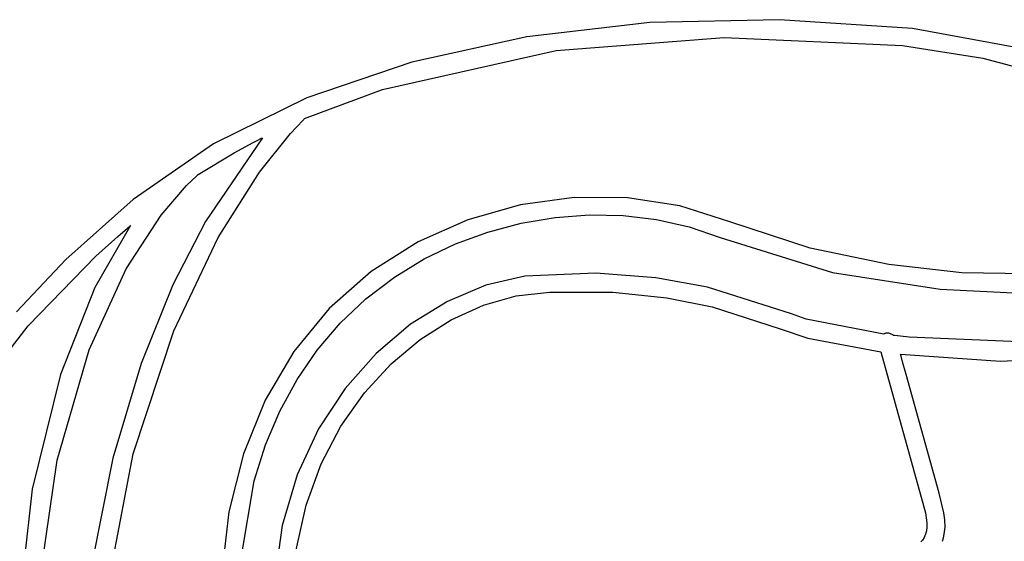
# Model space of a CAD drawing. Extents: x -74.1 to 10.8, y -36.7 to 44.6.
# Tile 129 of 199: x -23.3 to -21.8, y -19.1 to -18.3. Entities that reach past the tile are written whole.
import ezdxf

# ---------------------------------------------------------------- set-up
doc = ezdxf.new("R2010")
doc.units = 0

msp = doc.modelspace()

# ---------------------------------------------------------------- linework, layer by layer
at = {"layer": 'Layer 1', "color": 7, "linetype": 'CONTINUOUS'}
for p, q in [((-22.123572, -18.29623), (-22.322506, -18.300703)), ((-21.919548, -18.309495), (-22.123572, -18.29623)), ((-22.322506, -18.300703), (-22.511453, -18.322547)), ((-21.755067, -18.340014), (-21.919548, -18.309495)), ((-22.511453, -18.322547), (-22.687806, -18.361184)), ((-22.466194, -18.343616), (-22.208271, -18.323714)), ((-22.208271, -18.323714), (-21.934673, -18.335806)), ((-21.934673, -18.335806), (-21.811681, -18.35513)), ((-22.732842, -18.403467), (-22.466194, -18.343616)), ((-21.811681, -18.35513), (-21.700855, -18.384613)), ((-22.687806, -18.361184), (-22.848959, -18.416036)), ((-22.848959, -18.416036), (-22.992305, -18.486523)), ((-22.852462, -18.44761), (-22.732842, -18.403467)), ((-22.874112, -18.470826), (-22.854533, -18.450376)), ((-22.854511, -18.450357), (-22.85413, -18.449977)), ((-22.85413, -18.449977), (-22.85348, -18.449153)), ((-22.85348, -18.449153), (-22.852912, -18.448282)), ((-22.852912, -18.448282), (-22.852633, -18.447843)), ((-22.852633, -18.447843), (-22.85249, -18.447626)), ((-22.916872, -18.477364), (-23.004379, -18.605679)), ((-22.921226, -18.529919), (-22.874112, -18.470826)), ((-22.918363, -18.478109), (-22.91743, -18.477642)), ((-22.91743, -18.477642), (-22.916963, -18.477409)), ((-22.916963, -18.477409), (-22.916905, -18.477379)), ((-22.992305, -18.486523), (-23.115351, -18.572157)), ((-22.960353, -18.500317), (-22.931334, -18.484722)), ((-22.931334, -18.484722), (-22.923942, -18.480928)), ((-22.923942, -18.480928), (-22.920226, -18.479046)), ((-22.920226, -18.479046), (-22.918363, -18.478109)), ((-23.015632, -18.533539), (-22.960353, -18.500317)), ((-23.033345, -18.550349), (-23.017381, -18.535547)), ((-23.017405, -18.535562), (-23.017104, -18.535307)), ((-23.017104, -18.535307), (-23.016583, -18.534739)), ((-23.016583, -18.534739), (-23.016114, -18.534135)), ((-23.016114, -18.534135), (-23.015878, -18.533832)), ((-23.015878, -18.533832), (-23.015757, -18.533682)), ((-23.015757, -18.533682), (-23.015694, -18.533609)), ((-23.015694, -18.533609), (-23.015663, -18.533572)), ((-22.984651, -18.629966), (-22.921226, -18.529919)), ((-23.072299, -18.595727), (-23.033345, -18.550349)), ((-23.115351, -18.572157), (-23.218601, -18.663951)), ((-22.521205, -18.580295), (-22.601627, -18.602916)), ((-22.438883, -18.569061), (-22.521205, -18.580295)), ((-22.356649, -18.56942), (-22.438883, -18.569061)), ((-22.27649, -18.581578), (-22.356649, -18.56942)), ((-22.199894, -18.605942), (-22.27649, -18.581578)), ((-23.125837, -18.678437), (-23.072299, -18.595727)), ((-22.467654, -18.599539), (-22.415333, -18.595664)), ((-22.415333, -18.595664), (-22.363299, -18.596713)), ((-22.363299, -18.596713), (-22.312112, -18.602743)), ((-23.119488, -18.611862), (-23.173898, -18.707072)), ((-23.138845, -18.628501), (-23.120654, -18.612853)), ((-23.120654, -18.612853), (-23.120071, -18.612357)), ((-23.120071, -18.612357), (-23.119779, -18.612109)), ((-23.119779, -18.612109), (-23.119634, -18.611986)), ((-23.119634, -18.611986), (-23.119561, -18.611924)), ((-23.119561, -18.611924), (-23.119524, -18.611893)), ((-23.119524, -18.611893), (-23.119488, -18.611862)), ((-23.004379, -18.605679), (-23.054426, -18.702886)), ((-22.601627, -18.602916), (-22.678164, -18.63672)), ((-22.57092, -18.621829), (-22.519703, -18.60828)), ((-22.519703, -18.60828), (-22.467654, -18.599539)), ((-22.312112, -18.602743), (-22.262331, -18.613815)), ((-22.076607, -18.646781), (-22.199894, -18.605942)), ((-23.172623, -18.65866), (-23.138845, -18.628501)), ((-22.620745, -18.640126), (-22.57092, -18.621829)), ((-22.262331, -18.613815), (-22.214516, -18.629985)), ((-23.053163, -18.773276), (-22.984651, -18.629966)), ((-22.678164, -18.63672), (-22.750075, -18.682381)), ((-22.668618, -18.663114), (-22.620745, -18.640126)), ((-22.214516, -18.629985), (-22.042377, -18.683639)), ((-23.276406, -18.765711), (-23.172623, -18.65866)), ((-21.955794, -18.671794), (-22.076607, -18.646781)), ((-23.218601, -18.663951), (-23.294176, -18.744269)), ((-22.714513, -18.691092), (-22.668618, -18.663114)), ((-21.84396, -18.684519), (-21.955794, -18.671794)), ((-23.182652, -18.802304), (-23.125837, -18.678437)), ((-22.750075, -18.682381), (-22.81442, -18.739079)), ((-22.405315, -18.685155), (-22.514167, -18.689403)), ((-22.31316, -18.691976), (-22.405315, -18.685155)), ((-22.042377, -18.683639), (-21.876981, -18.709534)), ((-21.673247, -18.687261), (-21.84396, -18.684519)), ((-23.054426, -18.702886), (-23.1032, -18.823539)), ((-22.758074, -18.724314), (-22.714513, -18.691092)), ((-22.57404, -18.703544), (-22.633014, -18.728357)), ((-22.514167, -18.689403), (-22.57404, -18.703544)), ((-22.234028, -18.706319), (-22.31316, -18.691976)), ((-23.173898, -18.707072), (-23.227039, -18.84041)), ((-22.527376, -18.719828), (-22.476678, -18.713921)), ((-22.476678, -18.713921), (-22.379428, -18.714005)), ((-22.379428, -18.714005), (-22.296488, -18.722483)), ((-22.105043, -18.747416), (-22.234028, -18.706319)), ((-21.876981, -18.709534), (-21.738413, -18.71627)), ((-22.797529, -18.76166), (-22.758074, -18.724314)), ((-22.633014, -18.728357), (-22.689635, -18.763316)), ((-22.627272, -18.756486), (-22.577771, -18.734107)), ((-22.577771, -18.734107), (-22.527376, -18.719828)), ((-22.296488, -18.722483), (-22.226747, -18.736571)), ((-22.81442, -18.739079), (-22.868814, -18.805003)), ((-22.226747, -18.736571), (-22.122424, -18.770456)), ((-22.082622, -18.755352), (-22.105043, -18.747416)), ((-22.832771, -18.802931), (-22.797529, -18.76166)), ((-22.689635, -18.763316), (-22.742448, -18.807891)), ((-22.674885, -18.7866), (-22.627272, -18.756486)), ((-21.963709, -18.77857), (-22.082622, -18.755352)), ((-23.31209, -18.812281), (-23.276406, -18.765711)), ((-23.115535, -18.962156), (-23.053163, -18.773276)), ((-22.122424, -18.770456), (-22.079909, -18.78467)), ((-21.963553, -18.778508), (-21.963673, -18.778571)), ((-21.963316, -18.778378), (-21.963553, -18.778508)), ((-21.962852, -18.778103), (-21.963316, -18.778378)), ((-21.961907, -18.777585), (-21.962852, -18.778103)), ((-21.961394, -18.777388), (-21.961907, -18.777585)), ((-21.960223, -18.777109), (-21.961394, -18.777388)), ((-21.958783, -18.776917), (-21.960223, -18.777109)), ((-21.95736, -18.776888), (-21.958783, -18.776917)), ((-21.955961, -18.777013), (-21.95736, -18.776888)), ((-21.954594, -18.777283), (-21.955961, -18.777013)), ((-21.953267, -18.777691), (-21.954594, -18.777283)), ((-21.951988, -18.778228), (-21.953267, -18.777691)), ((-21.950765, -18.778887), (-21.951988, -18.778228)), ((-21.949605, -18.77966), (-21.950765, -18.778887)), ((-21.948517, -18.780537), (-21.949605, -18.77966)), ((-22.719617, -18.824085), (-22.674885, -18.7866)), ((-22.079909, -18.78467), (-21.967846, -18.805484)), ((-21.94841, -18.780552), (-21.948496, -18.780541)), ((-21.948237, -18.780573), (-21.94841, -18.780552)), ((-21.947891, -18.780616), (-21.948237, -18.780573)), ((-21.947199, -18.780701), (-21.947891, -18.780616)), ((-21.92462, -18.783297), (-21.947199, -18.780701)), ((-21.726367, -18.791533), (-21.92462, -18.783297)), ((-23.232165, -18.971892), (-23.182652, -18.802304)), ((-22.868814, -18.805003), (-22.912882, -18.879454)), ((-22.863696, -18.84793), (-22.832771, -18.802931)), ((-22.742448, -18.807891), (-22.789999, -18.861552)), ((-21.967846, -18.805484), (-21.899634, -19.052309)), ((-21.937922, -18.809272), (-21.784552, -18.819784)), ((-21.937904, -18.809356), (-21.937921, -18.809298)), ((-21.937871, -18.809474), (-21.937904, -18.809356)), ((-21.937605, -18.810424), (-21.937871, -18.809474)), ((-23.1032, -18.823539), (-23.146604, -18.968696)), ((-22.760476, -18.868577), (-22.719617, -18.824085)), ((-21.937057, -18.812371), (-21.937605, -18.810424)), ((-21.934696, -18.82078), (-21.937057, -18.812371)), ((-21.929243, -18.840212), (-21.934696, -18.82078)), ((-21.784552, -18.819784), (-21.626151, -18.811684)), ((-21.878608, -19.02251), (-21.929243, -18.840212)), ((-23.227039, -18.84041), (-23.270262, -19.015969)), ((-22.890197, -18.896459), (-22.863696, -18.84793)), ((-22.789999, -18.861552), (-22.830833, -18.923771)), ((-22.796469, -18.919711), (-22.760476, -18.868577)), ((-22.912882, -18.879454), (-22.94625, -18.961732)), ((-22.912169, -18.94832), (-22.890197, -18.896459)), ((-22.830833, -18.923771), (-22.863496, -18.99402)), ((-22.826602, -18.977125), (-22.796469, -18.919711)), ((-22.929505, -19.003316), (-22.912169, -18.94832)), ((-23.263801, -19.191763), (-23.232165, -18.971892)), ((-23.146604, -18.968696), (-23.180536, -19.139417)), ((-23.160543, -19.198917), (-23.115535, -18.962156)), ((-22.94625, -18.961732), (-22.968543, -19.05114)), ((-22.849884, -19.040453), (-22.826602, -18.977125)), ((-22.949852, -19.121919), (-22.929505, -19.003316)), ((-22.863496, -18.99402), (-22.886533, -19.071769)), ((-23.270262, -19.015969), (-23.294918, -19.237843)), ((-21.871318, -19.052254), (-21.878608, -19.02251)), ((-22.968543, -19.05114), (-22.979386, -19.146978)), ((-22.865321, -19.109332), (-22.849884, -19.040453)), ((-21.899634, -19.052309), (-21.897359, -19.067816)), ((-21.869837, -19.06317), (-21.871318, -19.052254)), ((-21.869495, -19.074218), (-21.869837, -19.06317)), ((-22.886533, -19.071769), (-22.898489, -19.156489)), ((-21.897935, -19.080193), (-21.899294, -19.085408)), ((-21.89729, -19.074356), (-21.897935, -19.080193)), ((-21.897359, -19.067816), (-21.89729, -19.074356)), ((-21.870653, -19.08524), (-21.869495, -19.074218)), ((-21.904133, -19.09429), (-21.906541, -19.097122)), ((-21.901367, -19.090082), (-21.904133, -19.09429)), ((-21.899294, -19.085408), (-21.901367, -19.090082)), ((-21.873676, -19.09608), (-21.871909, -19.090693)), ((-21.871909, -19.090693), (-21.870653, -19.08524))]:
    msp.add_line(p, q, dxfattribs=at)

doc.saveas('drawing.dxf')
